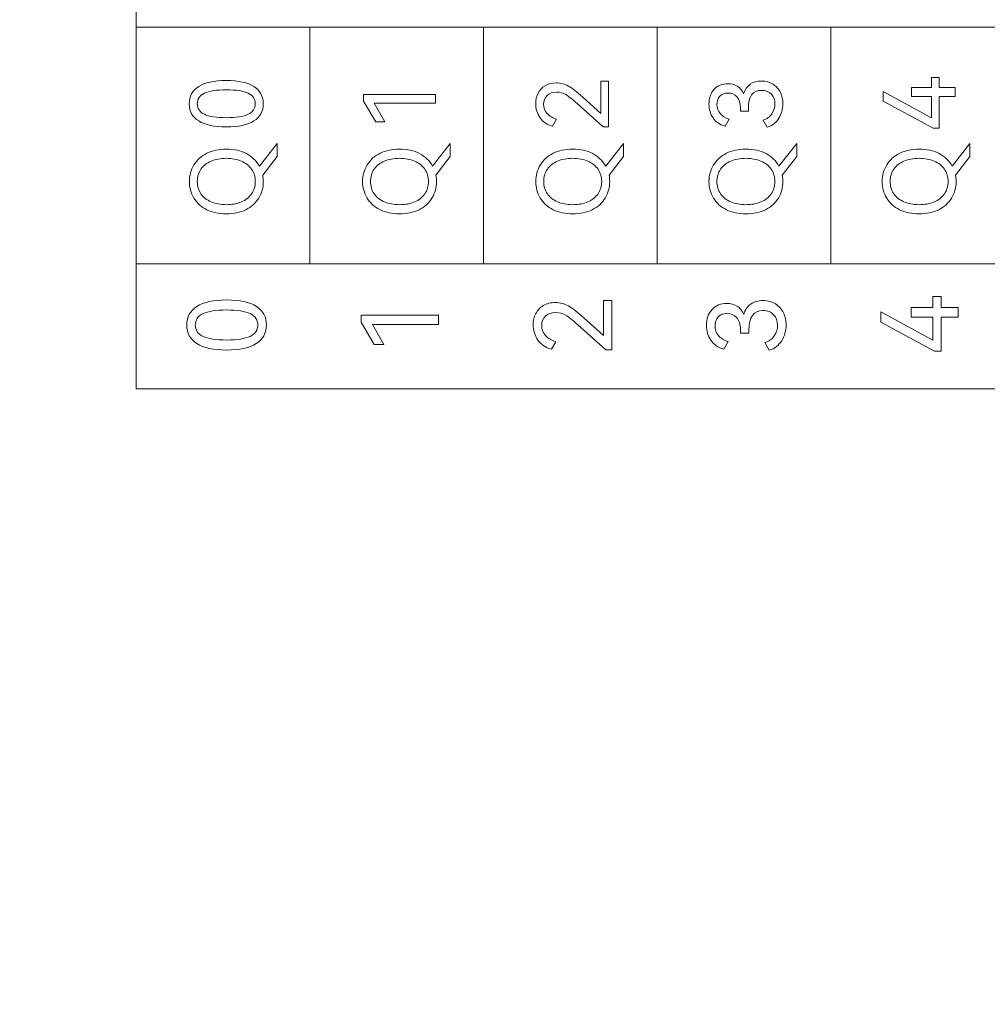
# Model space of a CAD drawing. Header units: millimetres. Extents: x 0 to 427, y 0 to 299.
# Tile 11 of 24: x 121 to 144, y 140 to 163. Entities that reach past the tile are written whole.
import ezdxf

# ---------------------------------------------------------------- set-up
doc = ezdxf.new("R2010")
doc.units = ezdxf.units.MM
doc.header["$LTSCALE"] = 23.1
doc.header["$MEASUREMENT"] = 0
doc.header["$PDSIZE"] = -5
doc.layers.add('IQC尺寸', color=3, linetype='Continuous', lineweight=18)
doc.layers.add('layer 1', color=7, linetype='Continuous')
doc.dimstyles.new('+-0.05', dxfattribs={"dimtxt": 2, "dimasz": 2, "dimexe": 1.25, "dimexo": 0.625, "dimtad": 1, "dimdsep": 46, "dimtxsty": 'Standard', "dimcen": 1.5, "dimdle": 4, "dimadec": 0, "dimazin": 0, "dimtol": 1, "dimtp": 0.05, "dimtm": 0.05, "dimtfac": 1, "dimtmove": 0, "dimatfit": 3, "dimfxl": 1, "dimtolj": 1, "dimarcsym": 0})

# ---------------------------------------------------------------- blocks, each defined once
blk = doc.blocks.new('*D34')
at = {"layer": 'Defpoints', "color": 0}
for p in [(195.088, 174.065), (89.1, 120.365), (195.088, 101.423)]:
    blk.add_point(p, dxfattribs=at)
at = {"layer": 'IQC尺寸', "color": 0, "lineweight": -2}
for p, q in [((195.088, 173.44), (195.088, 100.173)), ((89.1, 119.74), (89.1, 100.173)), ((91.1, 101.423), (193.088, 101.423))]:
    blk.add_line(p, q, dxfattribs=at)
at = {"layer": 'IQC尺寸', "color": 0}
for points in [[(91.1, 101.756), (91.1, 101.09), (89.1, 101.423)], [(193.088, 101.09), (193.088, 101.756), (195.088, 101.423)]]:
    blk.add_solid(points, dxfattribs=at)
at = {"layer": 'IQC尺寸', "color": 0, "insert": (142.094, 103.078), "char_height": 2, "attachment_point": 5}
blk.add_mtext('\\A1;106%%p0.2', dxfattribs=at)

msp = doc.modelspace()

# ---------------------------------------------------------------- linework, layer by layer
at = {"layer": 'layer 1', "lineweight": 9}
for points, knots in [([(124.119, 162.877), (124.119, 162.877), (124.119, 165.808), (124.119, 165.808), (124.119, 165.808), (124.119, 165.808), (160.752, 165.808), (160.752, 165.808), (160.752, 165.808), (160.752, 165.808), (160.752, 162.877), (160.752, 162.877), (160.752, 162.877), (160.752, 162.877), (124.119, 162.877), (124.119, 162.877)], [0, 0, 0, 0, 0.25, 0.25, 0.25, 0.25, 0.5, 0.5, 0.5, 0.5, 0.75, 0.75, 0.75, 0.75, 1, 1, 1, 1]), ([(160.752, 162.877), (160.752, 162.877), (156.681, 162.877), (156.681, 162.877), (156.681, 162.877), (156.681, 162.877), (152.611, 162.877), (152.611, 162.877), (152.611, 162.877), (152.611, 162.877), (148.541, 162.877), (148.541, 162.877), (148.541, 162.877), (148.541, 162.877), (144.47, 162.877), (144.47, 162.877), (144.47, 162.877), (144.47, 162.877), (140.4, 162.877), (140.4, 162.877), (140.4, 162.877), (140.4, 162.877), (136.33, 162.877), (136.33, 162.877), (136.33, 162.877), (136.33, 162.877), (132.259, 162.877), (132.259, 162.877), (132.259, 162.877), (132.259, 162.877), (128.189, 162.877), (128.189, 162.877), (128.189, 162.877), (128.189, 162.877), (124.119, 162.877), (124.119, 162.877)], [0, 0, 0, 0, 0.111111, 0.111111, 0.111111, 0.111111, 0.222222, 0.222222, 0.222222, 0.222222, 0.333333, 0.333333, 0.333333, 0.333333, 0.444444, 0.444444, 0.444444, 0.444444, 0.555556, 0.555556, 0.555556, 0.555556, 0.666667, 0.666667, 0.666667, 0.666667, 0.777778, 0.777778, 0.777778, 0.777778, 0.888889, 0.888889, 0.888889, 0.888889, 1, 1, 1, 1]), ([(142.287, 161.463), (142.287, 161.463), (142.757, 161.463), (142.757, 161.463), (142.757, 161.463), (142.757, 161.463), (142.757, 161.704), (142.757, 161.704), (142.757, 161.704), (142.757, 161.704), (142.934, 161.704), (142.934, 161.704), (142.934, 161.704), (142.934, 161.704), (142.934, 161.463), (142.934, 161.463), (142.934, 161.463), (142.934, 161.463), (143.306, 161.463), (143.306, 161.463), (143.306, 161.463), (143.306, 161.463), (143.306, 161.259), (143.306, 161.259), (143.306, 161.259), (143.306, 161.259), (142.934, 161.259), (142.934, 161.259), (142.934, 161.259), (142.934, 161.259), (142.934, 160.516), (142.934, 160.516), (142.934, 160.516), (142.934, 160.516), (142.792, 160.516), (142.792, 160.516), (142.792, 160.516), (142.792, 160.516), (141.625, 161.146), (141.625, 161.146), (141.625, 161.146), (141.625, 161.146), (141.625, 161.369), (141.625, 161.369), (141.625, 161.369), (141.625, 161.369), (142.757, 160.754), (142.757, 160.754), (142.757, 160.754), (142.757, 160.754), (142.757, 161.259), (142.757, 161.259), (142.757, 161.259), (142.757, 161.259), (142.287, 161.259), (142.287, 161.259), (142.287, 161.259), (142.287, 161.259), (142.287, 161.463), (142.287, 161.463)], [0, 0, 0, 0, 0.066667, 0.066667, 0.066667, 0.066667, 0.133333, 0.133333, 0.133333, 0.133333, 0.2, 0.2, 0.2, 0.2, 0.266667, 0.266667, 0.266667, 0.266667, 0.333333, 0.333333, 0.333333, 0.333333, 0.4, 0.4, 0.4, 0.4, 0.466667, 0.466667, 0.466667, 0.466667, 0.533333, 0.533333, 0.533333, 0.533333, 0.6, 0.6, 0.6, 0.6, 0.666667, 0.666667, 0.666667, 0.666667, 0.733333, 0.733333, 0.733333, 0.733333, 0.8, 0.8, 0.8, 0.8, 0.866667, 0.866667, 0.866667, 0.866667, 0.933333, 0.933333, 0.933333, 0.933333, 1, 1, 1, 1]), ([(126.236, 161.63), (126.521, 161.63), (126.736, 161.583), (126.882, 161.489), (126.882, 161.489), (127.028, 161.395), (127.101, 161.26), (127.101, 161.084), (127.101, 161.084), (127.101, 160.91), (127.027, 160.776), (126.881, 160.682), (126.881, 160.682), (126.734, 160.588), (126.519, 160.541), (126.236, 160.541), (126.236, 160.541), (125.952, 160.541), (125.736, 160.588), (125.588, 160.682), (125.588, 160.682), (125.441, 160.776), (125.367, 160.91), (125.367, 161.084), (125.367, 161.084), (125.367, 161.26), (125.441, 161.395), (125.587, 161.489), (125.587, 161.489), (125.734, 161.583), (125.95, 161.63), (126.236, 161.63)], [0, 0, 0, 0, 0.125, 0.125, 0.125, 0.125, 0.25, 0.25, 0.25, 0.25, 0.375, 0.375, 0.375, 0.375, 0.5, 0.5, 0.5, 0.5, 0.625, 0.625, 0.625, 0.625, 0.75, 0.75, 0.75, 0.75, 0.875, 0.875, 0.875, 0.875, 1, 1, 1, 1]), ([(135.009, 160.857), (135.009, 160.857), (135.009, 161.616), (135.009, 161.616), (135.009, 161.616), (135.009, 161.616), (135.191, 161.616), (135.191, 161.616), (135.191, 161.616), (135.191, 161.616), (135.191, 160.546), (135.191, 160.546), (135.191, 160.546), (135.191, 160.546), (135.06, 160.546), (135.06, 160.546), (135.06, 160.546), (135.06, 160.546), (134.454, 161.089), (134.454, 161.089), (134.454, 161.089), (134.341, 161.191), (134.252, 161.262), (134.187, 161.3), (134.187, 161.3), (134.122, 161.338), (134.052, 161.357), (133.975, 161.357), (133.975, 161.357), (133.877, 161.357), (133.802, 161.331), (133.748, 161.277), (133.748, 161.277), (133.695, 161.224), (133.668, 161.156), (133.668, 161.075), (133.668, 161.075), (133.668, 160.993), (133.696, 160.92), (133.752, 160.857), (133.752, 160.857), (133.807, 160.795), (133.881, 160.75), (133.973, 160.722), (133.973, 160.722), (133.973, 160.722), (133.879, 160.557), (133.879, 160.557), (133.879, 160.557), (133.754, 160.591), (133.656, 160.657), (133.587, 160.757), (133.587, 160.757), (133.517, 160.856), (133.482, 160.967), (133.482, 161.089), (133.482, 161.089), (133.482, 161.178), (133.501, 161.259), (133.538, 161.332), (133.538, 161.332), (133.576, 161.406), (133.631, 161.464), (133.703, 161.508), (133.703, 161.508), (133.776, 161.551), (133.864, 161.573), (133.966, 161.573), (133.966, 161.573), (134.065, 161.573), (134.159, 161.548), (134.248, 161.5), (134.248, 161.5), (134.337, 161.451), (134.448, 161.365), (134.583, 161.243), (134.583, 161.243), (134.583, 161.243), (135.009, 160.857), (135.009, 160.857)], [0, 0, 0, 0, 0.05, 0.05, 0.05, 0.05, 0.1, 0.1, 0.1, 0.1, 0.15, 0.15, 0.15, 0.15, 0.2, 0.2, 0.2, 0.2, 0.25, 0.25, 0.25, 0.25, 0.3, 0.3, 0.3, 0.3, 0.35, 0.35, 0.35, 0.35, 0.4, 0.4, 0.4, 0.4, 0.45, 0.45, 0.45, 0.45, 0.5, 0.5, 0.5, 0.5, 0.55, 0.55, 0.55, 0.55, 0.6, 0.6, 0.6, 0.6, 0.65, 0.65, 0.65, 0.65, 0.7, 0.7, 0.7, 0.7, 0.75, 0.75, 0.75, 0.75, 0.8, 0.8, 0.8, 0.8, 0.85, 0.85, 0.85, 0.85, 0.9, 0.9, 0.9, 0.9, 0.95, 0.95, 0.95, 0.95, 1, 1, 1, 1]), ([(138.351, 161.316), (138.384, 161.417), (138.436, 161.492), (138.507, 161.542), (138.507, 161.542), (138.579, 161.592), (138.668, 161.616), (138.773, 161.616), (138.773, 161.616), (138.877, 161.616), (138.967, 161.592), (139.043, 161.543), (139.043, 161.543), (139.118, 161.494), (139.176, 161.429), (139.215, 161.348), (139.215, 161.348), (139.254, 161.267), (139.273, 161.179), (139.273, 161.082), (139.273, 161.082), (139.273, 160.96), (139.242, 160.847), (139.179, 160.744), (139.179, 160.744), (139.117, 160.641), (139.025, 160.572), (138.904, 160.536), (138.904, 160.536), (138.904, 160.536), (138.81, 160.702), (138.81, 160.702), (138.81, 160.702), (138.902, 160.731), (138.971, 160.781), (139.018, 160.852), (139.018, 160.852), (139.064, 160.923), (139.088, 161), (139.088, 161.082), (139.088, 161.082), (139.088, 161.172), (139.06, 161.248), (139.004, 161.308), (139.004, 161.308), (138.948, 161.368), (138.87, 161.399), (138.771, 161.399), (138.771, 161.399), (138.566, 161.399), (138.464, 161.259), (138.464, 160.979), (138.464, 160.979), (138.464, 160.979), (138.464, 160.908), (138.464, 160.908), (138.464, 160.908), (138.464, 160.908), (138.28, 160.91), (138.28, 160.91), (138.28, 160.91), (138.28, 160.91), (138.28, 160.99), (138.28, 160.99), (138.28, 160.99), (138.28, 161.104), (138.253, 161.19), (138.198, 161.248), (138.198, 161.248), (138.143, 161.307), (138.072, 161.337), (137.987, 161.337), (137.987, 161.337), (137.906, 161.337), (137.842, 161.312), (137.797, 161.261), (137.797, 161.261), (137.751, 161.211), (137.728, 161.146), (137.728, 161.066), (137.728, 161.066), (137.728, 160.984), (137.752, 160.914), (137.801, 160.856), (137.801, 160.856), (137.85, 160.799), (137.92, 160.755), (138.012, 160.724), (138.012, 160.724), (138.012, 160.724), (137.918, 160.559), (137.918, 160.559), (137.918, 160.559), (137.794, 160.596), (137.701, 160.661), (137.637, 160.753), (137.637, 160.753), (137.574, 160.846), (137.542, 160.954), (137.542, 161.078), (137.542, 161.078), (137.542, 161.221), (137.582, 161.337), (137.664, 161.424), (137.664, 161.424), (137.745, 161.511), (137.851, 161.555), (137.982, 161.555), (137.982, 161.555), (138.066, 161.555), (138.14, 161.535), (138.205, 161.496), (138.205, 161.496), (138.269, 161.457), (138.318, 161.397), (138.351, 161.316)], [0, 0, 0, 0, 0.034483, 0.034483, 0.034483, 0.034483, 0.068966, 0.068966, 0.068966, 0.068966, 0.103448, 0.103448, 0.103448, 0.103448, 0.137931, 0.137931, 0.137931, 0.137931, 0.172414, 0.172414, 0.172414, 0.172414, 0.206897, 0.206897, 0.206897, 0.206897, 0.241379, 0.241379, 0.241379, 0.241379, 0.275862, 0.275862, 0.275862, 0.275862, 0.310345, 0.310345, 0.310345, 0.310345, 0.344828, 0.344828, 0.344828, 0.344828, 0.37931, 0.37931, 0.37931, 0.37931, 0.413793, 0.413793, 0.413793, 0.413793, 0.448276, 0.448276, 0.448276, 0.448276, 0.482759, 0.482759, 0.482759, 0.482759, 0.517241, 0.517241, 0.517241, 0.517241, 0.551724, 0.551724, 0.551724, 0.551724, 0.586207, 0.586207, 0.586207, 0.586207, 0.62069, 0.62069, 0.62069, 0.62069, 0.655172, 0.655172, 0.655172, 0.655172, 0.689655, 0.689655, 0.689655, 0.689655, 0.724138, 0.724138, 0.724138, 0.724138, 0.758621, 0.758621, 0.758621, 0.758621, 0.793103, 0.793103, 0.793103, 0.793103, 0.827586, 0.827586, 0.827586, 0.827586, 0.862069, 0.862069, 0.862069, 0.862069, 0.896552, 0.896552, 0.896552, 0.896552, 0.931034, 0.931034, 0.931034, 0.931034, 0.965517, 0.965517, 0.965517, 0.965517, 1, 1, 1, 1]), ([(126.236, 160.759), (126.464, 160.759), (126.634, 160.785), (126.745, 160.838), (126.745, 160.838), (126.857, 160.891), (126.913, 160.973), (126.913, 161.084), (126.913, 161.084), (126.913, 161.196), (126.857, 161.279), (126.746, 161.332), (126.746, 161.332), (126.636, 161.386), (126.466, 161.412), (126.236, 161.412), (126.236, 161.412), (126.005, 161.412), (125.834, 161.386), (125.721, 161.332), (125.721, 161.332), (125.609, 161.279), (125.553, 161.196), (125.553, 161.084), (125.553, 161.084), (125.553, 160.973), (125.609, 160.891), (125.721, 160.838), (125.721, 160.838), (125.834, 160.785), (126.005, 160.759), (126.236, 160.759)], [0, 0, 0, 0, 0.125, 0.125, 0.125, 0.125, 0.25, 0.25, 0.25, 0.25, 0.375, 0.375, 0.375, 0.375, 0.5, 0.5, 0.5, 0.5, 0.625, 0.625, 0.625, 0.625, 0.75, 0.75, 0.75, 0.75, 0.875, 0.875, 0.875, 0.875, 1, 1, 1, 1]), ([(129.948, 160.658), (129.948, 160.658), (129.737, 160.658), (129.737, 160.658), (129.737, 160.658), (129.737, 160.658), (129.452, 161.146), (129.452, 161.146), (129.452, 161.146), (129.452, 161.146), (129.452, 161.302), (129.452, 161.302), (129.452, 161.302), (129.452, 161.302), (131.133, 161.302), (131.133, 161.302), (131.133, 161.302), (131.133, 161.302), (131.133, 161.096), (131.133, 161.096), (131.133, 161.096), (131.133, 161.096), (129.698, 161.096), (129.698, 161.096), (129.698, 161.096), (129.698, 161.096), (129.948, 160.658), (129.948, 160.658)], [0, 0, 0, 0, 0.142857, 0.142857, 0.142857, 0.142857, 0.285714, 0.285714, 0.285714, 0.285714, 0.428571, 0.428571, 0.428571, 0.428571, 0.571429, 0.571429, 0.571429, 0.571429, 0.714286, 0.714286, 0.714286, 0.714286, 0.857143, 0.857143, 0.857143, 0.857143, 1, 1, 1, 1]), ([(127.424, 160.156), (127.424, 160.156), (127.424, 159.849), (127.424, 159.849), (127.424, 159.849), (127.424, 159.849), (127.087, 159.409), (127.087, 159.409), (127.087, 159.409), (127.096, 159.361), (127.101, 159.313), (127.101, 159.264), (127.101, 159.264), (127.101, 159.12), (127.066, 158.991), (126.995, 158.875), (126.995, 158.875), (126.925, 158.76), (126.824, 158.669), (126.693, 158.604), (126.693, 158.604), (126.561, 158.538), (126.408, 158.505), (126.234, 158.505), (126.234, 158.505), (126.061, 158.505), (125.909, 158.538), (125.778, 158.604), (125.778, 158.604), (125.646, 158.669), (125.545, 158.76), (125.475, 158.875), (125.475, 158.875), (125.405, 158.991), (125.369, 159.12), (125.369, 159.264), (125.369, 159.264), (125.369, 159.408), (125.405, 159.537), (125.476, 159.653), (125.476, 159.653), (125.547, 159.768), (125.648, 159.859), (125.779, 159.925), (125.779, 159.925), (125.91, 159.99), (126.061, 160.023), (126.234, 160.023), (126.234, 160.023), (126.414, 160.023), (126.571, 159.988), (126.705, 159.917), (126.705, 159.917), (126.839, 159.845), (126.94, 159.749), (127.009, 159.626), (127.009, 159.626), (127.009, 159.626), (127.424, 160.156), (127.424, 160.156)], [0, 0, 0, 0, 0.066667, 0.066667, 0.066667, 0.066667, 0.133333, 0.133333, 0.133333, 0.133333, 0.2, 0.2, 0.2, 0.2, 0.266667, 0.266667, 0.266667, 0.266667, 0.333333, 0.333333, 0.333333, 0.333333, 0.4, 0.4, 0.4, 0.4, 0.466667, 0.466667, 0.466667, 0.466667, 0.533333, 0.533333, 0.533333, 0.533333, 0.6, 0.6, 0.6, 0.6, 0.666667, 0.666667, 0.666667, 0.666667, 0.733333, 0.733333, 0.733333, 0.733333, 0.8, 0.8, 0.8, 0.8, 0.866667, 0.866667, 0.866667, 0.866667, 0.933333, 0.933333, 0.933333, 0.933333, 1, 1, 1, 1]), ([(131.482, 160.156), (131.482, 160.156), (131.482, 159.849), (131.482, 159.849), (131.482, 159.849), (131.482, 159.849), (131.145, 159.409), (131.145, 159.409), (131.145, 159.409), (131.154, 159.361), (131.158, 159.313), (131.158, 159.264), (131.158, 159.264), (131.158, 159.12), (131.123, 158.991), (131.053, 158.875), (131.053, 158.875), (130.982, 158.76), (130.882, 158.669), (130.75, 158.604), (130.75, 158.604), (130.619, 158.538), (130.466, 158.505), (130.291, 158.505), (130.291, 158.505), (130.119, 158.505), (129.967, 158.538), (129.835, 158.604), (129.835, 158.604), (129.704, 158.669), (129.603, 158.76), (129.532, 158.875), (129.532, 158.875), (129.462, 158.991), (129.427, 159.12), (129.427, 159.264), (129.427, 159.264), (129.427, 159.408), (129.463, 159.537), (129.534, 159.653), (129.534, 159.653), (129.605, 159.768), (129.706, 159.859), (129.836, 159.925), (129.836, 159.925), (129.967, 159.99), (130.119, 160.023), (130.291, 160.023), (130.291, 160.023), (130.472, 160.023), (130.629, 159.988), (130.763, 159.917), (130.763, 159.917), (130.896, 159.845), (130.998, 159.749), (131.067, 159.626), (131.067, 159.626), (131.067, 159.626), (131.482, 160.156), (131.482, 160.156)], [0, 0, 0, 0, 0.066667, 0.066667, 0.066667, 0.066667, 0.133333, 0.133333, 0.133333, 0.133333, 0.2, 0.2, 0.2, 0.2, 0.266667, 0.266667, 0.266667, 0.266667, 0.333333, 0.333333, 0.333333, 0.333333, 0.4, 0.4, 0.4, 0.4, 0.466667, 0.466667, 0.466667, 0.466667, 0.533333, 0.533333, 0.533333, 0.533333, 0.6, 0.6, 0.6, 0.6, 0.666667, 0.666667, 0.666667, 0.666667, 0.733333, 0.733333, 0.733333, 0.733333, 0.8, 0.8, 0.8, 0.8, 0.866667, 0.866667, 0.866667, 0.866667, 0.933333, 0.933333, 0.933333, 0.933333, 1, 1, 1, 1]), ([(135.539, 160.156), (135.539, 160.156), (135.539, 159.849), (135.539, 159.849), (135.539, 159.849), (135.539, 159.849), (135.202, 159.409), (135.202, 159.409), (135.202, 159.409), (135.211, 159.361), (135.216, 159.313), (135.216, 159.264), (135.216, 159.264), (135.216, 159.12), (135.181, 158.991), (135.11, 158.875), (135.11, 158.875), (135.04, 158.76), (134.939, 158.669), (134.808, 158.604), (134.808, 158.604), (134.676, 158.538), (134.523, 158.505), (134.349, 158.505), (134.349, 158.505), (134.176, 158.505), (134.024, 158.538), (133.893, 158.604), (133.893, 158.604), (133.761, 158.669), (133.66, 158.76), (133.59, 158.875), (133.59, 158.875), (133.52, 158.991), (133.484, 159.12), (133.484, 159.264), (133.484, 159.264), (133.484, 159.408), (133.52, 159.537), (133.591, 159.653), (133.591, 159.653), (133.662, 159.768), (133.763, 159.859), (133.894, 159.925), (133.894, 159.925), (134.025, 159.99), (134.176, 160.023), (134.349, 160.023), (134.349, 160.023), (134.529, 160.023), (134.686, 159.988), (134.82, 159.917), (134.82, 159.917), (134.954, 159.845), (135.055, 159.749), (135.124, 159.626), (135.124, 159.626), (135.124, 159.626), (135.539, 160.156), (135.539, 160.156)], [0, 0, 0, 0, 0.066667, 0.066667, 0.066667, 0.066667, 0.133333, 0.133333, 0.133333, 0.133333, 0.2, 0.2, 0.2, 0.2, 0.266667, 0.266667, 0.266667, 0.266667, 0.333333, 0.333333, 0.333333, 0.333333, 0.4, 0.4, 0.4, 0.4, 0.466667, 0.466667, 0.466667, 0.466667, 0.533333, 0.533333, 0.533333, 0.533333, 0.6, 0.6, 0.6, 0.6, 0.666667, 0.666667, 0.666667, 0.666667, 0.733333, 0.733333, 0.733333, 0.733333, 0.8, 0.8, 0.8, 0.8, 0.866667, 0.866667, 0.866667, 0.866667, 0.933333, 0.933333, 0.933333, 0.933333, 1, 1, 1, 1]), ([(139.597, 160.156), (139.597, 160.156), (139.597, 159.849), (139.597, 159.849), (139.597, 159.849), (139.597, 159.849), (139.26, 159.409), (139.26, 159.409), (139.26, 159.409), (139.269, 159.361), (139.273, 159.313), (139.273, 159.264), (139.273, 159.264), (139.273, 159.12), (139.238, 158.991), (139.168, 158.875), (139.168, 158.875), (139.097, 158.76), (138.997, 158.669), (138.865, 158.604), (138.865, 158.604), (138.734, 158.538), (138.581, 158.505), (138.406, 158.505), (138.406, 158.505), (138.234, 158.505), (138.082, 158.538), (137.95, 158.604), (137.95, 158.604), (137.819, 158.669), (137.718, 158.76), (137.647, 158.875), (137.647, 158.875), (137.577, 158.991), (137.542, 159.12), (137.542, 159.264), (137.542, 159.264), (137.542, 159.408), (137.578, 159.537), (137.649, 159.653), (137.649, 159.653), (137.72, 159.768), (137.821, 159.859), (137.951, 159.925), (137.951, 159.925), (138.082, 159.99), (138.234, 160.023), (138.406, 160.023), (138.406, 160.023), (138.587, 160.023), (138.744, 159.988), (138.878, 159.917), (138.878, 159.917), (139.011, 159.845), (139.113, 159.749), (139.182, 159.626), (139.182, 159.626), (139.182, 159.626), (139.597, 160.156), (139.597, 160.156)], [0, 0, 0, 0, 0.066667, 0.066667, 0.066667, 0.066667, 0.133333, 0.133333, 0.133333, 0.133333, 0.2, 0.2, 0.2, 0.2, 0.266667, 0.266667, 0.266667, 0.266667, 0.333333, 0.333333, 0.333333, 0.333333, 0.4, 0.4, 0.4, 0.4, 0.466667, 0.466667, 0.466667, 0.466667, 0.533333, 0.533333, 0.533333, 0.533333, 0.6, 0.6, 0.6, 0.6, 0.666667, 0.666667, 0.666667, 0.666667, 0.733333, 0.733333, 0.733333, 0.733333, 0.8, 0.8, 0.8, 0.8, 0.866667, 0.866667, 0.866667, 0.866667, 0.933333, 0.933333, 0.933333, 0.933333, 1, 1, 1, 1]), ([(143.654, 160.156), (143.654, 160.156), (143.654, 159.849), (143.654, 159.849), (143.654, 159.849), (143.654, 159.849), (143.317, 159.409), (143.317, 159.409), (143.317, 159.409), (143.326, 159.361), (143.331, 159.313), (143.331, 159.264), (143.331, 159.264), (143.331, 159.12), (143.296, 158.991), (143.225, 158.875), (143.225, 158.875), (143.155, 158.76), (143.054, 158.669), (142.923, 158.604), (142.923, 158.604), (142.791, 158.538), (142.638, 158.505), (142.464, 158.505), (142.464, 158.505), (142.291, 158.505), (142.139, 158.538), (142.008, 158.604), (142.008, 158.604), (141.876, 158.669), (141.775, 158.76), (141.705, 158.875), (141.705, 158.875), (141.635, 158.991), (141.599, 159.12), (141.599, 159.264), (141.599, 159.264), (141.599, 159.408), (141.635, 159.537), (141.706, 159.653), (141.706, 159.653), (141.777, 159.768), (141.878, 159.859), (142.009, 159.925), (142.009, 159.925), (142.14, 159.99), (142.291, 160.023), (142.464, 160.023), (142.464, 160.023), (142.644, 160.023), (142.801, 159.988), (142.935, 159.917), (142.935, 159.917), (143.069, 159.845), (143.17, 159.749), (143.239, 159.626), (143.239, 159.626), (143.239, 159.626), (143.654, 160.156), (143.654, 160.156)], [0, 0, 0, 0, 0.066667, 0.066667, 0.066667, 0.066667, 0.133333, 0.133333, 0.133333, 0.133333, 0.2, 0.2, 0.2, 0.2, 0.266667, 0.266667, 0.266667, 0.266667, 0.333333, 0.333333, 0.333333, 0.333333, 0.4, 0.4, 0.4, 0.4, 0.466667, 0.466667, 0.466667, 0.466667, 0.533333, 0.533333, 0.533333, 0.533333, 0.6, 0.6, 0.6, 0.6, 0.666667, 0.666667, 0.666667, 0.666667, 0.733333, 0.733333, 0.733333, 0.733333, 0.8, 0.8, 0.8, 0.8, 0.866667, 0.866667, 0.866667, 0.866667, 0.933333, 0.933333, 0.933333, 0.933333, 1, 1, 1, 1]), ([(126.234, 158.721), (126.367, 158.721), (126.485, 158.742), (126.587, 158.786), (126.587, 158.786), (126.69, 158.83), (126.769, 158.893), (126.827, 158.975), (126.827, 158.975), (126.884, 159.058), (126.913, 159.154), (126.913, 159.264), (126.913, 159.264), (126.913, 159.374), (126.884, 159.47), (126.827, 159.552), (126.827, 159.552), (126.769, 159.634), (126.69, 159.697), (126.587, 159.741), (126.587, 159.741), (126.485, 159.785), (126.367, 159.808), (126.234, 159.808), (126.234, 159.808), (126.099, 159.808), (125.981, 159.785), (125.879, 159.741), (125.879, 159.741), (125.776, 159.697), (125.697, 159.634), (125.64, 159.552), (125.64, 159.552), (125.584, 159.47), (125.555, 159.374), (125.555, 159.264), (125.555, 159.264), (125.555, 159.154), (125.584, 159.058), (125.64, 158.976), (125.64, 158.976), (125.697, 158.895), (125.776, 158.831), (125.879, 158.787), (125.879, 158.787), (125.981, 158.743), (126.099, 158.721), (126.234, 158.721)], [0, 0, 0, 0, 0.083333, 0.083333, 0.083333, 0.083333, 0.166667, 0.166667, 0.166667, 0.166667, 0.25, 0.25, 0.25, 0.25, 0.333333, 0.333333, 0.333333, 0.333333, 0.416667, 0.416667, 0.416667, 0.416667, 0.5, 0.5, 0.5, 0.5, 0.583333, 0.583333, 0.583333, 0.583333, 0.666667, 0.666667, 0.666667, 0.666667, 0.75, 0.75, 0.75, 0.75, 0.833333, 0.833333, 0.833333, 0.833333, 0.916667, 0.916667, 0.916667, 0.916667, 1, 1, 1, 1]), ([(130.291, 158.721), (130.424, 158.721), (130.542, 158.742), (130.645, 158.786), (130.645, 158.786), (130.747, 158.83), (130.827, 158.893), (130.884, 158.975), (130.884, 158.975), (130.942, 159.058), (130.97, 159.154), (130.97, 159.264), (130.97, 159.264), (130.97, 159.374), (130.942, 159.47), (130.884, 159.552), (130.884, 159.552), (130.827, 159.634), (130.747, 159.697), (130.645, 159.741), (130.645, 159.741), (130.542, 159.785), (130.424, 159.808), (130.291, 159.808), (130.291, 159.808), (130.157, 159.808), (130.038, 159.785), (129.936, 159.741), (129.936, 159.741), (129.834, 159.697), (129.754, 159.634), (129.698, 159.552), (129.698, 159.552), (129.641, 159.47), (129.613, 159.374), (129.613, 159.264), (129.613, 159.264), (129.613, 159.154), (129.641, 159.058), (129.698, 158.976), (129.698, 158.976), (129.754, 158.895), (129.834, 158.831), (129.936, 158.787), (129.936, 158.787), (130.038, 158.743), (130.157, 158.721), (130.291, 158.721)], [0, 0, 0, 0, 0.083333, 0.083333, 0.083333, 0.083333, 0.166667, 0.166667, 0.166667, 0.166667, 0.25, 0.25, 0.25, 0.25, 0.333333, 0.333333, 0.333333, 0.333333, 0.416667, 0.416667, 0.416667, 0.416667, 0.5, 0.5, 0.5, 0.5, 0.583333, 0.583333, 0.583333, 0.583333, 0.666667, 0.666667, 0.666667, 0.666667, 0.75, 0.75, 0.75, 0.75, 0.833333, 0.833333, 0.833333, 0.833333, 0.916667, 0.916667, 0.916667, 0.916667, 1, 1, 1, 1]), ([(134.349, 158.721), (134.482, 158.721), (134.6, 158.742), (134.702, 158.786), (134.702, 158.786), (134.805, 158.83), (134.884, 158.893), (134.942, 158.975), (134.942, 158.975), (134.999, 159.058), (135.028, 159.154), (135.028, 159.264), (135.028, 159.264), (135.028, 159.374), (134.999, 159.47), (134.942, 159.552), (134.942, 159.552), (134.884, 159.634), (134.805, 159.697), (134.702, 159.741), (134.702, 159.741), (134.6, 159.785), (134.482, 159.808), (134.349, 159.808), (134.349, 159.808), (134.214, 159.808), (134.096, 159.785), (133.994, 159.741), (133.994, 159.741), (133.891, 159.697), (133.812, 159.634), (133.755, 159.552), (133.755, 159.552), (133.699, 159.47), (133.67, 159.374), (133.67, 159.264), (133.67, 159.264), (133.67, 159.154), (133.699, 159.058), (133.755, 158.976), (133.755, 158.976), (133.812, 158.895), (133.891, 158.831), (133.994, 158.787), (133.994, 158.787), (134.096, 158.743), (134.214, 158.721), (134.349, 158.721)], [0, 0, 0, 0, 0.083333, 0.083333, 0.083333, 0.083333, 0.166667, 0.166667, 0.166667, 0.166667, 0.25, 0.25, 0.25, 0.25, 0.333333, 0.333333, 0.333333, 0.333333, 0.416667, 0.416667, 0.416667, 0.416667, 0.5, 0.5, 0.5, 0.5, 0.583333, 0.583333, 0.583333, 0.583333, 0.666667, 0.666667, 0.666667, 0.666667, 0.75, 0.75, 0.75, 0.75, 0.833333, 0.833333, 0.833333, 0.833333, 0.916667, 0.916667, 0.916667, 0.916667, 1, 1, 1, 1]), ([(138.406, 158.721), (138.539, 158.721), (138.657, 158.742), (138.76, 158.786), (138.76, 158.786), (138.862, 158.83), (138.942, 158.893), (138.999, 158.975), (138.999, 158.975), (139.057, 159.058), (139.085, 159.154), (139.085, 159.264), (139.085, 159.264), (139.085, 159.374), (139.057, 159.47), (138.999, 159.552), (138.999, 159.552), (138.942, 159.634), (138.862, 159.697), (138.76, 159.741), (138.76, 159.741), (138.657, 159.785), (138.539, 159.808), (138.406, 159.808), (138.406, 159.808), (138.272, 159.808), (138.153, 159.785), (138.051, 159.741), (138.051, 159.741), (137.949, 159.697), (137.869, 159.634), (137.813, 159.552), (137.813, 159.552), (137.756, 159.47), (137.728, 159.374), (137.728, 159.264), (137.728, 159.264), (137.728, 159.154), (137.756, 159.058), (137.813, 158.976), (137.813, 158.976), (137.869, 158.895), (137.949, 158.831), (138.051, 158.787), (138.051, 158.787), (138.153, 158.743), (138.272, 158.721), (138.406, 158.721)], [0, 0, 0, 0, 0.083333, 0.083333, 0.083333, 0.083333, 0.166667, 0.166667, 0.166667, 0.166667, 0.25, 0.25, 0.25, 0.25, 0.333333, 0.333333, 0.333333, 0.333333, 0.416667, 0.416667, 0.416667, 0.416667, 0.5, 0.5, 0.5, 0.5, 0.583333, 0.583333, 0.583333, 0.583333, 0.666667, 0.666667, 0.666667, 0.666667, 0.75, 0.75, 0.75, 0.75, 0.833333, 0.833333, 0.833333, 0.833333, 0.916667, 0.916667, 0.916667, 0.916667, 1, 1, 1, 1]), ([(142.464, 158.721), (142.597, 158.721), (142.715, 158.742), (142.817, 158.786), (142.817, 158.786), (142.92, 158.83), (142.999, 158.893), (143.057, 158.975), (143.057, 158.975), (143.114, 159.058), (143.143, 159.154), (143.143, 159.264), (143.143, 159.264), (143.143, 159.374), (143.114, 159.47), (143.057, 159.552), (143.057, 159.552), (142.999, 159.634), (142.92, 159.697), (142.817, 159.741), (142.817, 159.741), (142.715, 159.785), (142.597, 159.808), (142.464, 159.808), (142.464, 159.808), (142.329, 159.808), (142.211, 159.785), (142.109, 159.741), (142.109, 159.741), (142.006, 159.697), (141.927, 159.634), (141.87, 159.552), (141.87, 159.552), (141.814, 159.47), (141.785, 159.374), (141.785, 159.264), (141.785, 159.264), (141.785, 159.154), (141.814, 159.058), (141.87, 158.976), (141.87, 158.976), (141.927, 158.895), (142.006, 158.831), (142.109, 158.787), (142.109, 158.787), (142.211, 158.743), (142.329, 158.721), (142.464, 158.721)], [0, 0, 0, 0, 0.083333, 0.083333, 0.083333, 0.083333, 0.166667, 0.166667, 0.166667, 0.166667, 0.25, 0.25, 0.25, 0.25, 0.333333, 0.333333, 0.333333, 0.333333, 0.416667, 0.416667, 0.416667, 0.416667, 0.5, 0.5, 0.5, 0.5, 0.583333, 0.583333, 0.583333, 0.583333, 0.666667, 0.666667, 0.666667, 0.666667, 0.75, 0.75, 0.75, 0.75, 0.833333, 0.833333, 0.833333, 0.833333, 0.916667, 0.916667, 0.916667, 0.916667, 1, 1, 1, 1]), ([(124.119, 154.408), (124.119, 154.408), (124.119, 157.34), (124.119, 157.34), (124.119, 157.34), (124.119, 157.34), (160.752, 157.34), (160.752, 157.34), (160.752, 157.34), (160.752, 157.34), (160.752, 154.408), (160.752, 154.408), (160.752, 154.408), (160.752, 154.408), (124.119, 154.408), (124.119, 154.408)], [0, 0, 0, 0, 0.25, 0.25, 0.25, 0.25, 0.5, 0.5, 0.5, 0.5, 0.75, 0.75, 0.75, 0.75, 1, 1, 1, 1]), ([(160.752, 157.333), (160.752, 157.333), (156.681, 157.333), (156.681, 157.333), (156.681, 157.333), (156.681, 157.333), (152.611, 157.333), (152.611, 157.333), (152.611, 157.333), (152.611, 157.333), (148.541, 157.333), (148.541, 157.333), (148.541, 157.333), (148.541, 157.333), (144.47, 157.333), (144.47, 157.333), (144.47, 157.333), (144.47, 157.333), (140.4, 157.333), (140.4, 157.333), (140.4, 157.333), (140.4, 157.333), (136.33, 157.333), (136.33, 157.333), (136.33, 157.333), (136.33, 157.333), (132.259, 157.333), (132.259, 157.333), (132.259, 157.333), (132.259, 157.333), (128.189, 157.333), (128.189, 157.333), (128.189, 157.333), (128.189, 157.333), (124.119, 157.333), (124.119, 157.333)], [0, 0, 0, 0, 0.111111, 0.111111, 0.111111, 0.111111, 0.222222, 0.222222, 0.222222, 0.222222, 0.333333, 0.333333, 0.333333, 0.333333, 0.444444, 0.444444, 0.444444, 0.444444, 0.555556, 0.555556, 0.555556, 0.555556, 0.666667, 0.666667, 0.666667, 0.666667, 0.777778, 0.777778, 0.777778, 0.777778, 0.888889, 0.888889, 0.888889, 0.888889, 1, 1, 1, 1]), ([(126.243, 156.49), (126.549, 156.49), (126.781, 156.44), (126.938, 156.338), (126.938, 156.338), (127.096, 156.237), (127.174, 156.092), (127.174, 155.903), (127.174, 155.903), (127.174, 155.715), (127.095, 155.57), (126.937, 155.469), (126.937, 155.469), (126.779, 155.368), (126.548, 155.317), (126.243, 155.317), (126.243, 155.317), (125.937, 155.317), (125.705, 155.368), (125.546, 155.469), (125.546, 155.469), (125.387, 155.57), (125.307, 155.715), (125.307, 155.903), (125.307, 155.903), (125.307, 156.092), (125.386, 156.237), (125.544, 156.338), (125.544, 156.338), (125.702, 156.44), (125.935, 156.49), (126.243, 156.49)], [0, 0, 0, 0, 0.125, 0.125, 0.125, 0.125, 0.25, 0.25, 0.25, 0.25, 0.375, 0.375, 0.375, 0.375, 0.5, 0.5, 0.5, 0.5, 0.625, 0.625, 0.625, 0.625, 0.75, 0.75, 0.75, 0.75, 0.875, 0.875, 0.875, 0.875, 1, 1, 1, 1]), ([(135.068, 155.658), (135.068, 155.658), (135.068, 156.475), (135.068, 156.475), (135.068, 156.475), (135.068, 156.475), (135.263, 156.475), (135.263, 156.475), (135.263, 156.475), (135.263, 156.475), (135.263, 155.322), (135.263, 155.322), (135.263, 155.322), (135.263, 155.322), (135.122, 155.322), (135.122, 155.322), (135.122, 155.322), (135.122, 155.322), (134.47, 155.907), (134.47, 155.907), (134.47, 155.907), (134.348, 156.018), (134.252, 156.093), (134.182, 156.135), (134.182, 156.135), (134.112, 156.176), (134.036, 156.196), (133.954, 156.196), (133.954, 156.196), (133.849, 156.196), (133.767, 156.168), (133.709, 156.11), (133.709, 156.11), (133.652, 156.052), (133.623, 155.98), (133.623, 155.893), (133.623, 155.893), (133.623, 155.804), (133.653, 155.726), (133.713, 155.658), (133.713, 155.658), (133.773, 155.591), (133.853, 155.542), (133.951, 155.512), (133.951, 155.512), (133.951, 155.512), (133.85, 155.335), (133.85, 155.335), (133.85, 155.335), (133.715, 155.371), (133.61, 155.442), (133.535, 155.549), (133.535, 155.549), (133.46, 155.656), (133.423, 155.776), (133.423, 155.907), (133.423, 155.907), (133.423, 156.003), (133.443, 156.09), (133.483, 156.169), (133.483, 156.169), (133.524, 156.248), (133.583, 156.311), (133.661, 156.358), (133.661, 156.358), (133.739, 156.405), (133.834, 156.429), (133.944, 156.429), (133.944, 156.429), (134.051, 156.429), (134.152, 156.402), (134.248, 156.349), (134.248, 156.349), (134.343, 156.297), (134.463, 156.205), (134.608, 156.073), (134.608, 156.073), (134.608, 156.073), (135.068, 155.658), (135.068, 155.658)], [0, 0, 0, 0, 0.05, 0.05, 0.05, 0.05, 0.1, 0.1, 0.1, 0.1, 0.15, 0.15, 0.15, 0.15, 0.2, 0.2, 0.2, 0.2, 0.25, 0.25, 0.25, 0.25, 0.3, 0.3, 0.3, 0.3, 0.35, 0.35, 0.35, 0.35, 0.4, 0.4, 0.4, 0.4, 0.45, 0.45, 0.45, 0.45, 0.5, 0.5, 0.5, 0.5, 0.55, 0.55, 0.55, 0.55, 0.6, 0.6, 0.6, 0.6, 0.65, 0.65, 0.65, 0.65, 0.7, 0.7, 0.7, 0.7, 0.75, 0.75, 0.75, 0.75, 0.8, 0.8, 0.8, 0.8, 0.85, 0.85, 0.85, 0.85, 0.9, 0.9, 0.9, 0.9, 0.95, 0.95, 0.95, 0.95, 1, 1, 1, 1]), ([(138.355, 156.152), (138.389, 156.261), (138.445, 156.342), (138.523, 156.395), (138.523, 156.395), (138.6, 156.449), (138.696, 156.475), (138.809, 156.475), (138.809, 156.475), (138.921, 156.475), (139.018, 156.449), (139.099, 156.396), (139.099, 156.396), (139.181, 156.344), (139.243, 156.274), (139.285, 156.187), (139.285, 156.187), (139.327, 156.099), (139.348, 156.004), (139.348, 155.9), (139.348, 155.9), (139.348, 155.768), (139.314, 155.647), (139.246, 155.536), (139.246, 155.536), (139.179, 155.425), (139.08, 155.35), (138.95, 155.312), (138.95, 155.312), (138.95, 155.312), (138.849, 155.49), (138.849, 155.49), (138.849, 155.49), (138.948, 155.521), (139.022, 155.575), (139.072, 155.652), (139.072, 155.652), (139.122, 155.728), (139.148, 155.811), (139.148, 155.9), (139.148, 155.9), (139.148, 155.997), (139.118, 156.078), (139.057, 156.143), (139.057, 156.143), (138.997, 156.208), (138.914, 156.241), (138.807, 156.241), (138.807, 156.241), (138.586, 156.241), (138.476, 156.09), (138.476, 155.789), (138.476, 155.789), (138.476, 155.789), (138.476, 155.712), (138.476, 155.712), (138.476, 155.712), (138.476, 155.712), (138.278, 155.715), (138.278, 155.715), (138.278, 155.715), (138.278, 155.715), (138.278, 155.801), (138.278, 155.801), (138.278, 155.801), (138.278, 155.923), (138.249, 156.016), (138.189, 156.079), (138.189, 156.079), (138.13, 156.142), (138.054, 156.174), (137.962, 156.174), (137.962, 156.174), (137.875, 156.174), (137.807, 156.147), (137.757, 156.093), (137.757, 156.093), (137.708, 156.038), (137.683, 155.968), (137.683, 155.883), (137.683, 155.883), (137.683, 155.794), (137.71, 155.719), (137.762, 155.657), (137.762, 155.657), (137.815, 155.595), (137.891, 155.548), (137.989, 155.515), (137.989, 155.515), (137.989, 155.515), (137.888, 155.337), (137.888, 155.337), (137.888, 155.337), (137.755, 155.377), (137.654, 155.446), (137.586, 155.546), (137.586, 155.546), (137.517, 155.645), (137.483, 155.762), (137.483, 155.895), (137.483, 155.895), (137.483, 156.05), (137.527, 156.174), (137.614, 156.268), (137.614, 156.268), (137.701, 156.362), (137.816, 156.409), (137.957, 156.409), (137.957, 156.409), (138.048, 156.409), (138.128, 156.388), (138.197, 156.346), (138.197, 156.346), (138.266, 156.304), (138.319, 156.239), (138.355, 156.152)], [0, 0, 0, 0, 0.034483, 0.034483, 0.034483, 0.034483, 0.068966, 0.068966, 0.068966, 0.068966, 0.103448, 0.103448, 0.103448, 0.103448, 0.137931, 0.137931, 0.137931, 0.137931, 0.172414, 0.172414, 0.172414, 0.172414, 0.206897, 0.206897, 0.206897, 0.206897, 0.241379, 0.241379, 0.241379, 0.241379, 0.275862, 0.275862, 0.275862, 0.275862, 0.310345, 0.310345, 0.310345, 0.310345, 0.344828, 0.344828, 0.344828, 0.344828, 0.37931, 0.37931, 0.37931, 0.37931, 0.413793, 0.413793, 0.413793, 0.413793, 0.448276, 0.448276, 0.448276, 0.448276, 0.482759, 0.482759, 0.482759, 0.482759, 0.517241, 0.517241, 0.517241, 0.517241, 0.551724, 0.551724, 0.551724, 0.551724, 0.586207, 0.586207, 0.586207, 0.586207, 0.62069, 0.62069, 0.62069, 0.62069, 0.655172, 0.655172, 0.655172, 0.655172, 0.689655, 0.689655, 0.689655, 0.689655, 0.724138, 0.724138, 0.724138, 0.724138, 0.758621, 0.758621, 0.758621, 0.758621, 0.793103, 0.793103, 0.793103, 0.793103, 0.827586, 0.827586, 0.827586, 0.827586, 0.862069, 0.862069, 0.862069, 0.862069, 0.896552, 0.896552, 0.896552, 0.896552, 0.931034, 0.931034, 0.931034, 0.931034, 0.965517, 0.965517, 0.965517, 0.965517, 1, 1, 1, 1]), ([(142.282, 156.31), (142.282, 156.31), (142.788, 156.31), (142.788, 156.31), (142.788, 156.31), (142.788, 156.31), (142.788, 156.569), (142.788, 156.569), (142.788, 156.569), (142.788, 156.569), (142.978, 156.569), (142.978, 156.569), (142.978, 156.569), (142.978, 156.569), (142.978, 156.31), (142.978, 156.31), (142.978, 156.31), (142.978, 156.31), (143.378, 156.31), (143.378, 156.31), (143.378, 156.31), (143.378, 156.31), (143.378, 156.09), (143.378, 156.09), (143.378, 156.09), (143.378, 156.09), (142.978, 156.09), (142.978, 156.09), (142.978, 156.09), (142.978, 156.09), (142.978, 155.29), (142.978, 155.29), (142.978, 155.29), (142.978, 155.29), (142.825, 155.29), (142.825, 155.29), (142.825, 155.29), (142.825, 155.29), (141.568, 155.969), (141.568, 155.969), (141.568, 155.969), (141.568, 155.969), (141.568, 156.209), (141.568, 156.209), (141.568, 156.209), (141.568, 156.209), (142.788, 155.547), (142.788, 155.547), (142.788, 155.547), (142.788, 155.547), (142.788, 156.09), (142.788, 156.09), (142.788, 156.09), (142.788, 156.09), (142.282, 156.09), (142.282, 156.09), (142.282, 156.09), (142.282, 156.09), (142.282, 156.31), (142.282, 156.31)], [0, 0, 0, 0, 0.066667, 0.066667, 0.066667, 0.066667, 0.133333, 0.133333, 0.133333, 0.133333, 0.2, 0.2, 0.2, 0.2, 0.266667, 0.266667, 0.266667, 0.266667, 0.333333, 0.333333, 0.333333, 0.333333, 0.4, 0.4, 0.4, 0.4, 0.466667, 0.466667, 0.466667, 0.466667, 0.533333, 0.533333, 0.533333, 0.533333, 0.6, 0.6, 0.6, 0.6, 0.666667, 0.666667, 0.666667, 0.666667, 0.733333, 0.733333, 0.733333, 0.733333, 0.8, 0.8, 0.8, 0.8, 0.866667, 0.866667, 0.866667, 0.866667, 0.933333, 0.933333, 0.933333, 0.933333, 1, 1, 1, 1]), ([(126.243, 155.552), (126.489, 155.552), (126.671, 155.58), (126.791, 155.637), (126.791, 155.637), (126.912, 155.694), (126.972, 155.782), (126.972, 155.903), (126.972, 155.903), (126.972, 156.023), (126.912, 156.112), (126.793, 156.169), (126.793, 156.169), (126.673, 156.227), (126.49, 156.256), (126.243, 156.256), (126.243, 156.256), (125.995, 156.256), (125.81, 156.227), (125.689, 156.169), (125.689, 156.169), (125.568, 156.112), (125.507, 156.023), (125.507, 155.903), (125.507, 155.903), (125.507, 155.782), (125.568, 155.694), (125.689, 155.637), (125.689, 155.637), (125.81, 155.58), (125.995, 155.552), (126.243, 155.552)], [0, 0, 0, 0, 0.125, 0.125, 0.125, 0.125, 0.25, 0.25, 0.25, 0.25, 0.375, 0.375, 0.375, 0.375, 0.5, 0.5, 0.5, 0.5, 0.625, 0.625, 0.625, 0.625, 0.75, 0.75, 0.75, 0.75, 0.875, 0.875, 0.875, 0.875, 1, 1, 1, 1]), ([(129.928, 155.443), (129.928, 155.443), (129.701, 155.443), (129.701, 155.443), (129.701, 155.443), (129.701, 155.443), (129.395, 155.969), (129.395, 155.969), (129.395, 155.969), (129.395, 155.969), (129.395, 156.137), (129.395, 156.137), (129.395, 156.137), (129.395, 156.137), (131.205, 156.137), (131.205, 156.137), (131.205, 156.137), (131.205, 156.137), (131.205, 155.915), (131.205, 155.915), (131.205, 155.915), (131.205, 155.915), (129.659, 155.915), (129.659, 155.915), (129.659, 155.915), (129.659, 155.915), (129.928, 155.443), (129.928, 155.443)], [0, 0, 0, 0, 0.142857, 0.142857, 0.142857, 0.142857, 0.285714, 0.285714, 0.285714, 0.285714, 0.428571, 0.428571, 0.428571, 0.428571, 0.571429, 0.571429, 0.571429, 0.571429, 0.714286, 0.714286, 0.714286, 0.714286, 0.857143, 0.857143, 0.857143, 0.857143, 1, 1, 1, 1])]:
    msp.add_open_spline(points, degree=3, knots=knots, dxfattribs=at)
for points in [[(124.119, 157.333), (124.119, 157.333), (124.119, 162.877), (124.119, 162.877)], [(128.189, 157.333), (128.189, 157.333), (128.189, 162.877), (128.189, 162.877)], [(132.259, 157.333), (132.259, 157.333), (132.259, 162.877), (132.259, 162.877)], [(136.33, 157.333), (136.33, 157.333), (136.33, 162.877), (136.33, 162.877)], [(140.4, 157.333), (140.4, 157.333), (140.4, 162.877), (140.4, 162.877)]]:
    msp.add_open_spline(points, degree=3, dxfattribs=at)

# ---------------------------------------------------------------- dimensions: what is measured, and where the dimension line sits
at = {"layer": 'IQC尺寸'}
dim = msp.add_linear_dim(base=(195.088, 101.423), p1=(89.1, 120.365), p2=(195.088, 174.065), text='<>%%p0.2', dimstyle='+-0.05', override={"dimgap": 0.625, "dimtad": 1, "dimjust": 0, "dimdec": 1, "dimlfac": 1, "dimpost": '<>', "dimse1": 0, "dimse2": 0, "dimsd1": 0, "dimsd2": 0, "dimtol": 0, "dimlim": 0, "dimtofl": 1, "dimtvp": 0.1, "dimarcsym": 1}, dxfattribs=at)
dim.commit()
dim.dimension.update_dxf_attribs({"geometry": '*D34', "text_midpoint": (142.094, 103.078)})

doc.saveas('drawing.dxf')
